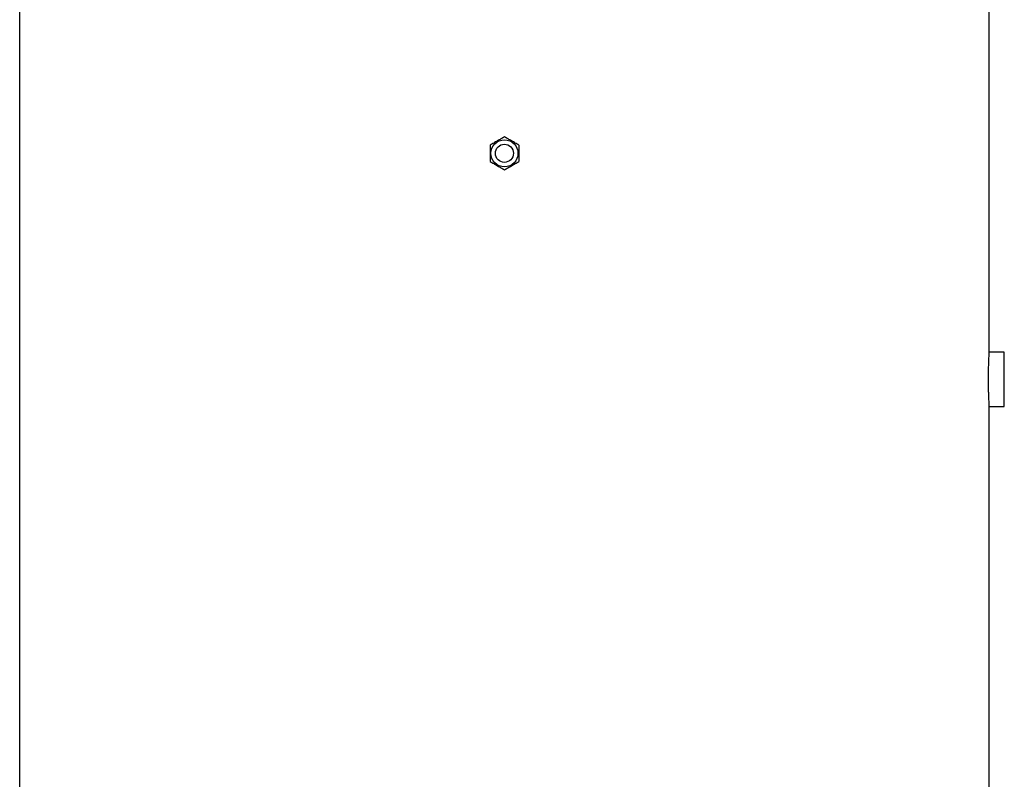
# Model space of a CAD drawing. Header units: millimetres. Extents: x 1137 to 5808, y 1046 to 5834.
# Tile 14 of 18: x 1544 to 2852, y 3579 to 4588. Entities that reach past the tile are written whole.
import ezdxf

# ---------------------------------------------------------------- set-up
doc = ezdxf.new("R2010")
doc.units = ezdxf.units.MM
doc.header["$LTSCALE"] = 2

msp = doc.modelspace()

# ---------------------------------------------------------------- linework, layer by layer
at = {"color": 7, "linetype": 'Continuous', "lineweight": 25}
for p, q in [((1543.7, 4610.1), (1543.7, 2490.1)), ((2831.7, 4146.1), (2831.7, 4610.1)), ((2851.7, 4146.1), (2831.7, 4146.1)), ((2851.7, 4074.1), (2851.7, 4146.1)), ((2831.7, 2490.1), (2831.7, 4074.2)), ((2831.7, 4074.1), (2851.7, 4074.1))]:
    msp.add_line(p, q, dxfattribs=at)
for radius in [18, 12]:
    msp.add_circle((2187.7, 4410.1), radius, dxfattribs=at)
for points, knots in [([(2187.7, 4432), (2186.2, 4431.1), (2184.6, 4430.2), (2181.5, 4428.4), (2179.9, 4427.5), (2177.4, 4426.1), (2176.6, 4425.6), (2175, 4424.7), (2174.2, 4424.2), (2171.9, 4422.9), (2170.3, 4422), (2168.7, 4421.1)], [0, 0, 0, 0, 0.25, 0.25, 0.5, 0.5, 0.625, 0.625, 0.75, 0.75, 1, 1, 1, 1]), ([(2168.7, 4421.1), (2168.7, 4419.3), (2168.7, 4417.5), (2168.7, 4413.8), (2168.7, 4412), (2168.7, 4408.2), (2168.7, 4406.4), (2168.7, 4402.7), (2168.7, 4400.9), (2168.7, 4399.1)], [0, 0, 0, 0, 0.25, 0.25, 0.5, 0.5, 0.75, 0.75, 1, 1, 1, 1]), ([(2206.7, 4421.1), (2205.2, 4422), (2203.6, 4422.9), (2200.5, 4424.7), (2198.9, 4425.6), (2196.4, 4427), (2195.6, 4427.5), (2194, 4428.4), (2193.2, 4428.9), (2190.9, 4430.2), (2189.3, 4431.1), (2187.7, 4432)], [0, 0, 0, 0, 0.25, 0.25, 0.5, 0.5, 0.625, 0.625, 0.75, 0.75, 1, 1, 1, 1]), ([(2206.7, 4421.1), (2206.7, 4419.3), (2206.7, 4417.5), (2206.7, 4413.8), (2206.7, 4412), (2206.7, 4408.2), (2206.7, 4406.4), (2206.7, 4402.7), (2206.7, 4400.9), (2206.7, 4399.1)], [0, 0, 0, 0, 0.25, 0.25, 0.5, 0.5, 0.75, 0.75, 1, 1, 1, 1]), ([(2168.7, 4399.1), (2170.3, 4398.2), (2171.8, 4397.3), (2175, 4395.5), (2176.6, 4394.6), (2179, 4393.2), (2179.8, 4392.7), (2181.4, 4391.8), (2182.2, 4391.3), (2184.6, 4390), (2186.2, 4389.1), (2187.7, 4388.2)], [0, 0, 0, 0, 0.25, 0.25, 0.5, 0.5, 0.625, 0.625, 0.75, 0.75, 1, 1, 1, 1]), ([(2187.7, 4388.2), (2189.3, 4389.1), (2190.8, 4390), (2194, 4391.8), (2195.6, 4392.7), (2198, 4394.1), (2198.8, 4394.6), (2200.4, 4395.5), (2201.2, 4396), (2203.6, 4397.3), (2205.2, 4398.2), (2206.7, 4399.1)], [0, 0, 0, 0, 0.25, 0.25, 0.5, 0.5, 0.625, 0.625, 0.75, 0.75, 1, 1, 1, 1]), ([(2831.7, 4074.2), (2831.7, 4074.2), (2831.7, 4074.2), (2831.7, 4075.4), (2831.6, 4077.5), (2831.4, 4080.7), (2831.2, 4084.6), (2831.1, 4089.3), (2830.9, 4094.5), (2830.8, 4100.2), (2830.7, 4106.2), (2830.7, 4112.3), (2830.8, 4118.3), (2830.9, 4124.1), (2831, 4129.5), (2831.2, 4134.4), (2831.4, 4138.5), (2831.5, 4141.9), (2831.6, 4144.3), (2831.7, 4145.8), (2831.7, 4146), (2831.7, 4146.1)], [0, 0, 0, 0, 0.0366712, 0.0895125, 0.1438847, 0.1967573, 0.2511592, 0.3041025, 0.3585809, 0.4115241, 0.4660067, 0.5188789, 0.5732864, 0.6261276, 0.680498, 0.7333966, 0.7878257, 0.8407804, 0.8952725, 0.9481946, 1, 1, 1, 1])]:
    msp.add_open_spline(points, degree=3, knots=knots, dxfattribs=at)

doc.saveas('drawing.dxf')
